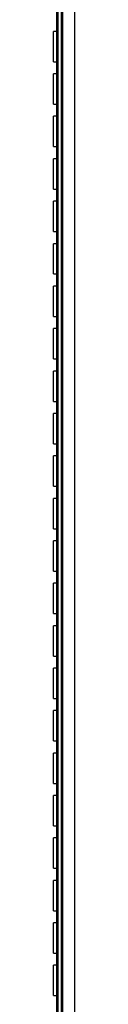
# Model space of a CAD drawing. Header units: millimetres. Extents: x 57 to 2457, y 57 to 1886.
# Tile 3 of 38: x 1486 to 1500, y 675 to 1325. Entities that reach past the tile are written whole.
import ezdxf

# ---------------------------------------------------------------- set-up
doc = ezdxf.new("R2010")
doc.units = ezdxf.units.MM
doc.header["$LTSCALE"] = 9

msp = doc.modelspace()

# ---------------------------------------------------------------- linework, layer by layer
for p, q in [((1500.233, 1613.187), (1500.233, 323.987)), ((1491.587, 348.641), (1491.587, 1588.533)), ((1492.278, 1590.54), (1492.278, 346.634)), ((1488.233, 1578.187), (1488.233, 358.987)), ((1489.265, 1579.57), (1489.265, 357.604)), ((1488.233, 1316.987), (1486.233, 1316.987)), ((1486.233, 1296.987), (1486.233, 1316.987)), ((1486.233, 1296.987), (1488.233, 1296.987)), ((1488.233, 1288.987), (1486.233, 1288.987)), ((1486.233, 1268.987), (1486.233, 1288.987)), ((1486.233, 1268.987), (1488.233, 1268.987)), ((1488.233, 1260.987), (1486.233, 1260.987)), ((1486.233, 1240.987), (1486.233, 1260.987)), ((1486.233, 1240.987), (1488.233, 1240.987)), ((1488.233, 1232.987), (1486.233, 1232.987)), ((1486.233, 1212.987), (1486.233, 1232.987)), ((1486.233, 1212.987), (1488.233, 1212.987)), ((1488.233, 1204.987), (1486.233, 1204.987)), ((1486.233, 1184.987), (1486.233, 1204.987)), ((1486.233, 1184.987), (1488.233, 1184.987)), ((1488.233, 1176.987), (1486.233, 1176.987)), ((1486.233, 1156.987), (1486.233, 1176.987)), ((1486.233, 1156.987), (1488.233, 1156.987)), ((1488.233, 1148.987), (1486.233, 1148.987)), ((1486.233, 1128.987), (1486.233, 1148.987)), ((1486.233, 1128.987), (1488.233, 1128.987)), ((1488.233, 1120.987), (1486.233, 1120.987)), ((1486.233, 1100.987), (1486.233, 1120.987)), ((1486.233, 1100.987), (1488.233, 1100.987)), ((1488.233, 1092.987), (1486.233, 1092.987)), ((1486.233, 1072.987), (1486.233, 1092.987)), ((1486.233, 1072.987), (1488.233, 1072.987)), ((1488.233, 1064.987), (1486.233, 1064.987)), ((1486.233, 1044.987), (1486.233, 1064.987)), ((1486.233, 1044.987), (1488.233, 1044.987)), ((1488.233, 1036.987), (1486.233, 1036.987)), ((1486.233, 1016.987), (1486.233, 1036.987)), ((1486.233, 1016.987), (1488.233, 1016.987)), ((1488.233, 1008.987), (1486.233, 1008.987)), ((1486.233, 988.987), (1486.233, 1008.987)), ((1486.233, 988.987), (1488.233, 988.987)), ((1488.233, 980.987), (1486.233, 980.987)), ((1486.233, 960.987), (1486.233, 980.987)), ((1486.233, 960.987), (1488.233, 960.987)), ((1488.233, 952.987), (1486.233, 952.987)), ((1486.233, 932.987), (1486.233, 952.987)), ((1486.233, 932.987), (1488.233, 932.987)), ((1488.233, 924.987), (1486.233, 924.987)), ((1486.233, 904.987), (1486.233, 924.987)), ((1486.233, 904.987), (1488.233, 904.987)), ((1488.233, 896.987), (1486.233, 896.987)), ((1486.233, 876.987), (1486.233, 896.987)), ((1486.233, 876.987), (1488.233, 876.987)), ((1488.233, 868.987), (1486.233, 868.987)), ((1486.233, 848.987), (1486.233, 868.987)), ((1486.233, 848.987), (1488.233, 848.987)), ((1488.233, 840.987), (1486.233, 840.987)), ((1486.233, 820.987), (1486.233, 840.987)), ((1486.233, 820.987), (1488.233, 820.987)), ((1488.233, 812.987), (1486.233, 812.987)), ((1486.233, 792.987), (1486.233, 812.987)), ((1486.233, 792.987), (1488.233, 792.987)), ((1488.233, 784.987), (1486.233, 784.987)), ((1486.233, 764.987), (1486.233, 784.987)), ((1486.233, 764.987), (1488.233, 764.987)), ((1488.233, 756.987), (1486.233, 756.987)), ((1486.233, 736.987), (1486.233, 756.987)), ((1486.233, 736.987), (1488.233, 736.987)), ((1488.233, 728.987), (1486.233, 728.987)), ((1486.233, 708.987), (1486.233, 728.987)), ((1486.233, 708.987), (1488.233, 708.987)), ((1488.233, 700.987), (1486.233, 700.987)), ((1486.233, 680.987), (1486.233, 700.987)), ((1486.233, 680.987), (1488.233, 680.987))]:
    msp.add_line(p, q)

doc.saveas('drawing.dxf')
